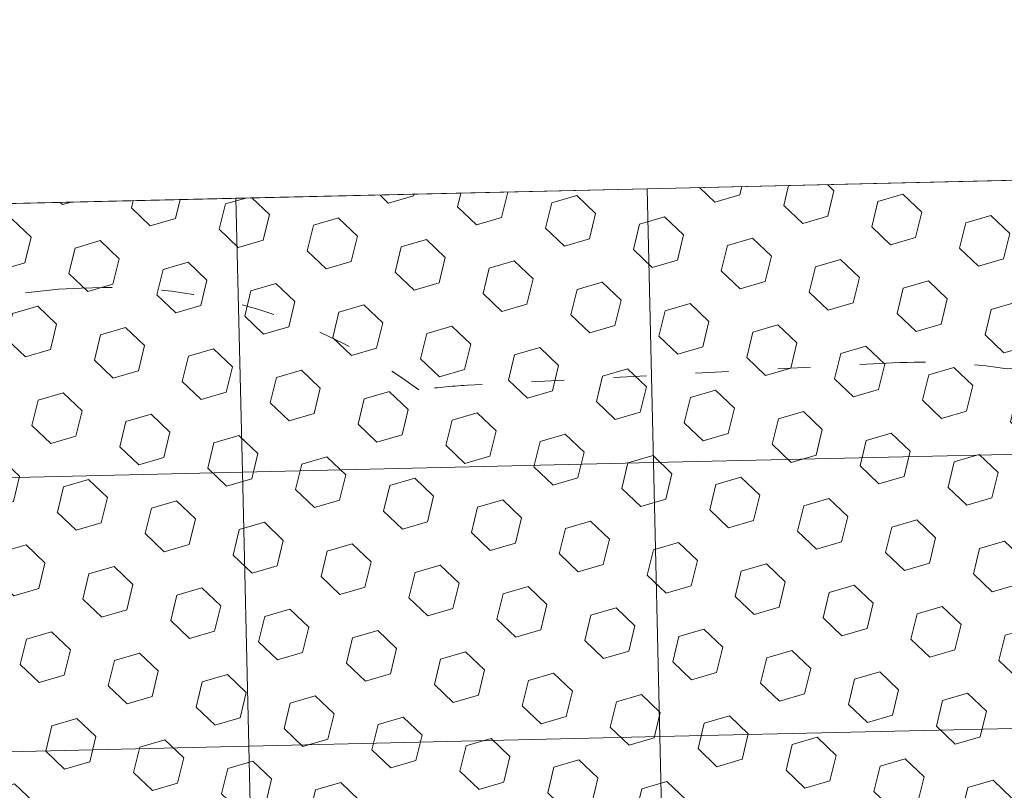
# Model space of a CAD drawing. Header units: millimetres. Extents: x 2943 to 3105, y 1618 to 1828.
# Tile 32 of 81: x 3006.16 to 3009.76, y 1762.95 to 1765.76. Entities that reach past the tile are written whole.
import ezdxf

# ---------------------------------------------------------------- set-up
doc = ezdxf.new("R2010")
doc.units = ezdxf.units.MM
doc.linetypes.add('1.4_0.7', pattern=[2.0999999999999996, 1.4, -0.7])
doc.linetypes.add('ACAD_ISO03W100', pattern=[30, 12, -18])
doc.layers.get('0').update_dxf_attribs({"lineweight": 5})
for name, color, linetype, lineweight in [('1 poly easy', 76, '1.4_0.7', 9), ('1_naw mat', 251, 'Continuous', 5), ('1_strefa', 7, 'ACAD_ISO03W100', 13), ('wymiary', 7, 'Continuous', 9)]:
    doc.layers.add(name, color=color, linetype=linetype, lineweight=lineweight)
picture_1 = doc.add_image_def('image1.jpg', size_in_pixel=(9921, 7015))

msp = doc.modelspace()

# ---------------------------------------------------------------- hatches: boundary and pattern name
at = {"layer": '1 poly easy'}
h = msp.add_hatch(dxfattribs=at)
h.set_pattern_fill('HEX', color=256, scale=0.03, angle=-43.67331461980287)
h.set_pattern_definition([(316.326685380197, (-370.3120942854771, 1244.699119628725), (0.1139247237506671, 0.1193266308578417), [0.09524999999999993, -0.1904999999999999]), (76.3266853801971, (-370.3120942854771, 1244.699119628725), (-0.1603022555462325, 0.03899838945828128), [0.09524999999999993, -0.1904999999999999]), (16.32668538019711, (-370.243201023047, 1244.633345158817), (-0.04637753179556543, 0.158325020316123), [0.09524999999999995, -0.1904999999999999])])
h.paths.add_polyline_path([(3012.951632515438, 1765.252414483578), (3013.091102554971, 1759.254035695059), (3004.093534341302, 1759.044830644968), (3003.9540643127, 1765.043209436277)])

# ---------------------------------------------------------------- linework, layer by layer
msp.add_lwpolyline([(3012.951632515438, 1765.252414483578), (3013.091102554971, 1759.254035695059), (3004.09353434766, 1759.044830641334), (3003.9540643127, 1765.043209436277)], close=True)
at = {"layer": '1_naw mat'}
for points in [[(3009.975688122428, 1764.182949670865), (3008.476093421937, 1764.148082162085), (3008.452848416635, 1765.147811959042), (3009.952443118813, 1765.182679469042)], [(3008.476093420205, 1764.148082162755), (3006.976498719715, 1764.113214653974), (3006.953253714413, 1765.112944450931), (3008.452848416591, 1765.147811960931)], [(3006.976498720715, 1764.113214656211), (3005.476904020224, 1764.078347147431), (3005.453659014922, 1765.078076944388), (3006.953253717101, 1765.112944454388)], [(3009.99893312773, 1763.183219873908), (3008.499338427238, 1763.148352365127), (3008.476093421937, 1764.148082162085), (3009.975688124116, 1764.182949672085)], [(3008.499338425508, 1763.148352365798), (3006.999743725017, 1763.113484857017), (3006.976498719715, 1764.113214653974), (3008.476093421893, 1764.148082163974)], [(3006.999743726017, 1763.113484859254), (3005.500149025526, 1763.078617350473), (3005.476904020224, 1764.078347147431), (3006.976498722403, 1764.113214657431)], [(3010.022178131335, 1762.183490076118), (3008.522583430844, 1762.148622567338), (3008.499338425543, 1763.148352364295), (3009.998933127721, 1763.183219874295)], [(3008.522583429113, 1762.148622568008), (3007.022988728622, 1762.113755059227), (3006.99974372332, 1763.113484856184), (3008.499338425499, 1763.148352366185)], [(3007.022988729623, 1762.113755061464), (3005.523394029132, 1762.078887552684), (3005.50014902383, 1763.078617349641), (3006.999743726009, 1763.113484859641)]]:
    msp.add_lwpolyline(points, close=True, dxfattribs=at)
at = {"layer": '1_strefa', "color": 0, "ltscale": 0.01}
msp.add_lwpolyline([(3011.859199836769, 1764.269213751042, 0.148341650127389), (3010.754426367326, 1764.542019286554), (3009.766278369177, 1764.49014833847, 0.05241072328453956), (3009.348712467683, 1764.511998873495), (3007.797138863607, 1764.430551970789, 0.02216444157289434), (3007.620739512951, 1764.413428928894, 0.1744606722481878), (3006.38884064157, 1764.785071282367), (3006.305365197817, 1764.780689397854, 0.4142135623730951), (3004.507577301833, 1762.783701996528), (3004.578725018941, 1761.428329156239, 0.4142135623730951), (3006.575712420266, 1759.630541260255), (3006.65918786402, 1759.634923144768, 0.07688089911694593), (3007.227779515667, 1759.753682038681, 0.105141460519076), (3008.049473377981, 1759.623548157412), (3009.601046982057, 1759.704995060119, 0.02155661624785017), (3009.772633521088, 1759.721440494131, 0.1747461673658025), (3011.006222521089, 1759.34854239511), (3011.131503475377, 1759.355118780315, 0.4142135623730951), (3012.92929137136, 1761.352106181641), (3012.858836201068, 1762.694285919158, 0.2623375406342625)], format="xyb", close=True, dxfattribs=at)

# ---------------------------------------------------------------- pictures from other files: only their frames are drawn
at = {"layer": 'wymiary'}
image = msp.add_image(picture_1, insert=(3104.889709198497, 1618.260470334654), size_in_units=(209.99450000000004, 148.48416666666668), rotation=90, dxfattribs=dict(at, fade=54))
image.dxf.flags = 7

doc.saveas('drawing.dxf')
